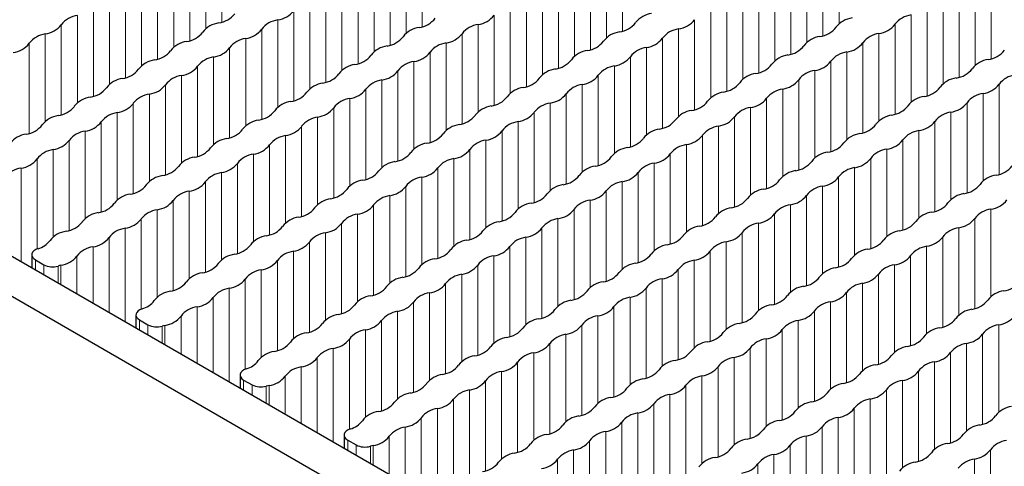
# Paper-space layout 'Blatt2' of a CAD drawing. Header units: millimetres. Extents: x 5 to 418, y 2 to 292.
# Tile 62 of 76: x 252.79 to 268.84, y 212.3 to 219.58. Entities that reach past the tile are written whole.
import ezdxf

# ---------------------------------------------------------------- set-up
doc = ezdxf.new("R2010")
doc.units = ezdxf.units.MM

psp = doc.layouts.new('Blatt2')

# ---------------------------------------------------------------- linework, layer by layer
at = {"color": 7, "linetype": 'Continuous', "lineweight": 25}
for p, q in [((234.87, 225.997), (274.468, 203.138)), ((234.304, 225.671), (273.902, 202.811)), ((252.989, 215.748), (252.989, 215.537)), ((253.048, 215.667), (253.185, 215.587)), ((254.687, 214.768), (254.687, 214.557)), ((254.745, 214.687), (254.882, 214.608)), ((256.384, 213.789), (256.384, 213.578)), ((256.442, 213.707), (256.579, 213.628)), ((258.081, 212.809), (258.081, 212.598)), ((258.139, 212.727), (258.276, 212.648))]:
    psp.add_line(p, q, dxfattribs=at)
at = {"color": 7, "linetype": 'Continuous', "lineweight": 18}
for p, q in [((256.087, 221.011), (256.087, 219.542)), ((259.354, 220.937), (259.354, 219.468)), ((266.149, 220.942), (266.149, 219.516)), ((255.564, 220.709), (255.564, 219.24)), ((255.825, 220.86), (255.825, 219.434)), ((259.092, 220.786), (259.092, 219.36)), ((262.359, 220.713), (262.359, 219.287)), ((262.62, 220.864), (262.62, 219.395)), ((265.887, 220.791), (265.887, 219.321)), ((255.302, 220.558), (255.302, 219.132)), ((258.83, 220.635), (258.83, 219.166)), ((262.097, 220.562), (262.097, 219.093)), ((265.626, 220.639), (265.626, 219.214)), ((255.04, 220.407), (255.04, 218.938)), ((258.569, 220.484), (258.569, 219.058)), ((261.836, 220.411), (261.836, 218.985)), ((265.364, 220.488), (265.364, 219.019)), ((268.631, 220.415), (268.631, 218.946)), ((254.779, 220.256), (254.779, 218.83)), ((258.307, 220.333), (258.307, 218.864)), ((261.574, 220.26), (261.574, 218.791)), ((265.102, 220.337), (265.102, 218.911)), ((268.369, 220.264), (268.369, 218.838)), ((254.517, 220.105), (254.517, 218.636)), ((258.045, 220.182), (258.045, 218.756)), ((261.312, 220.109), (261.312, 218.683)), ((264.841, 220.186), (264.841, 218.717)), ((268.108, 220.113), (268.108, 218.644)), ((254.255, 219.954), (254.255, 218.528)), ((257.784, 220.031), (257.784, 218.562)), ((261.051, 219.958), (261.051, 218.489)), ((264.579, 220.035), (264.579, 218.609)), ((267.846, 219.962), (267.846, 218.536)), ((253.994, 219.803), (253.994, 218.334)), ((257.522, 219.88), (257.522, 218.454)), ((260.789, 219.807), (260.789, 218.381)), ((264.318, 219.884), (264.318, 218.415)), ((267.584, 219.811), (267.584, 218.342)), ((253.732, 219.652), (253.732, 218.226)), ((257.261, 219.729), (257.261, 218.26)), ((260.527, 219.656), (260.527, 218.187)), ((263.794, 219.582), (263.794, 218.113)), ((264.056, 219.733), (264.056, 218.307)), ((267.323, 219.66), (267.323, 218.234)), ((253.47, 219.501), (253.47, 218.031)), ((256.737, 219.427), (256.737, 217.958)), ((256.999, 219.578), (256.999, 218.152)), ((260.266, 219.505), (260.266, 218.079)), ((263.533, 219.431), (263.533, 218.005)), ((267.061, 219.509), (267.061, 218.04)), ((253.209, 219.35), (253.209, 217.924)), ((256.476, 219.276), (256.476, 217.85)), ((260.004, 219.354), (260.004, 217.885)), ((263.271, 219.28), (263.271, 217.811)), ((266.799, 219.358), (266.799, 217.932)), ((252.947, 219.199), (252.947, 217.729)), ((256.214, 219.125), (256.214, 217.656)), ((259.743, 219.203), (259.743, 217.777)), ((263.009, 219.129), (263.009, 217.703)), ((266.538, 219.207), (266.538, 217.738)), ((255.952, 218.974), (255.952, 217.548)), ((259.481, 219.052), (259.481, 217.582)), ((262.748, 218.978), (262.748, 217.509)), ((266.276, 219.056), (266.276, 217.63)), ((255.691, 218.823), (255.691, 217.354)), ((259.219, 218.901), (259.219, 217.475)), ((262.486, 218.827), (262.486, 217.401)), ((266.015, 218.905), (266.015, 217.435)), ((255.429, 218.672), (255.429, 217.246)), ((258.958, 218.749), (258.958, 217.28)), ((262.224, 218.676), (262.224, 217.207)), ((265.753, 218.754), (265.753, 217.328)), ((255.168, 218.521), (255.168, 217.052)), ((258.696, 218.598), (258.696, 217.172)), ((261.963, 218.525), (261.963, 217.099)), ((265.491, 218.603), (265.491, 217.133)), ((268.758, 218.529), (268.758, 217.06)), ((254.906, 218.37), (254.906, 216.944)), ((258.434, 218.447), (258.434, 216.978)), ((261.701, 218.374), (261.701, 216.905)), ((264.968, 218.3), (264.968, 216.831)), ((265.23, 218.451), (265.23, 217.026)), ((268.497, 218.378), (268.497, 216.952)), ((254.644, 218.219), (254.644, 216.75)), ((257.911, 218.145), (257.911, 216.676)), ((258.173, 218.296), (258.173, 216.87)), ((261.44, 218.223), (261.44, 216.797)), ((264.706, 218.149), (264.706, 216.723)), ((268.235, 218.227), (268.235, 216.758)), ((254.383, 218.068), (254.383, 216.642)), ((257.649, 217.994), (257.649, 216.568)), ((261.178, 218.072), (261.178, 216.603)), ((264.445, 217.998), (264.445, 216.529)), ((267.973, 218.076), (267.973, 216.65)), ((254.121, 217.917), (254.121, 216.448)), ((257.388, 217.843), (257.388, 216.374)), ((260.916, 217.921), (260.916, 216.495)), ((264.183, 217.847), (264.183, 216.421)), ((267.712, 217.925), (267.712, 216.456)), ((253.859, 217.766), (253.859, 216.34)), ((257.126, 217.692), (257.126, 216.266)), ((260.655, 217.77), (260.655, 216.301)), ((263.922, 217.696), (263.922, 216.227)), ((267.45, 217.774), (267.45, 216.348)), ((253.598, 217.615), (253.598, 216.146)), ((256.865, 217.541), (256.865, 216.072)), ((260.393, 217.619), (260.393, 216.193)), ((263.66, 217.545), (263.66, 216.119)), ((267.188, 217.623), (267.188, 216.154)), ((253.336, 217.464), (253.336, 216.038)), ((256.603, 217.39), (256.603, 215.964)), ((260.131, 217.468), (260.131, 215.999)), ((263.398, 217.394), (263.398, 215.925)), ((266.927, 217.472), (266.927, 216.046)), ((253.075, 217.313), (253.075, 215.843)), ((256.341, 217.239), (256.341, 215.77)), ((259.87, 217.317), (259.87, 215.891)), ((263.137, 217.243), (263.137, 215.817)), ((266.665, 217.321), (266.665, 215.852)), ((252.813, 217.162), (252.813, 215.639)), ((256.08, 217.088), (256.08, 215.662)), ((259.347, 217.015), (259.347, 215.589)), ((259.608, 217.166), (259.608, 215.697)), ((262.875, 217.092), (262.875, 215.623)), ((266.142, 217.019), (266.142, 215.55)), ((266.403, 217.17), (266.403, 215.744)), ((255.818, 216.937), (255.818, 215.468)), ((259.085, 216.864), (259.085, 215.394)), ((262.613, 216.941), (262.613, 215.515)), ((265.88, 216.868), (265.88, 215.442)), ((255.556, 216.786), (255.556, 215.36)), ((258.823, 216.713), (258.823, 215.287)), ((262.352, 216.79), (262.352, 215.321)), ((265.619, 216.717), (265.619, 215.248)), ((255.295, 216.635), (255.295, 215.166)), ((258.562, 216.562), (258.562, 215.092)), ((262.09, 216.639), (262.09, 215.213)), ((265.357, 216.566), (265.357, 215.14)), ((255.033, 216.484), (255.033, 215.058)), ((258.3, 216.41), (258.3, 214.985)), ((261.828, 216.488), (261.828, 215.019)), ((265.095, 216.415), (265.095, 214.945)), ((268.624, 216.492), (268.624, 215.066)), ((254.772, 216.333), (254.772, 214.863)), ((258.038, 216.259), (258.038, 214.79)), ((261.567, 216.337), (261.567, 214.911)), ((264.834, 216.264), (264.834, 214.838)), ((268.362, 216.341), (268.362, 214.872)), ((254.51, 216.182), (254.51, 214.659)), ((257.777, 216.108), (257.777, 214.682)), ((261.305, 216.186), (261.305, 214.717)), ((264.572, 216.112), (264.572, 214.643)), ((268.101, 216.19), (268.101, 214.764)), ((254.248, 216.031), (254.248, 214.81)), ((257.515, 215.957), (257.515, 214.488)), ((261.044, 216.035), (261.044, 214.609)), ((264.31, 215.961), (264.31, 214.535)), ((267.839, 216.039), (267.839, 214.57)), ((253.987, 215.88), (253.987, 214.961)), ((257.254, 215.806), (257.254, 214.38)), ((260.52, 215.733), (260.52, 214.307)), ((260.782, 215.884), (260.782, 214.415)), ((264.049, 215.81), (264.049, 214.341)), ((267.316, 215.737), (267.316, 214.268)), ((267.577, 215.888), (267.577, 214.462)), ((253.048, 215.667), (253.048, 215.503)), ((253.185, 215.587), (253.185, 215.424)), ((253.463, 215.578), (253.463, 215.263)), ((253.725, 215.729), (253.725, 215.112)), ((256.992, 215.655), (256.992, 214.186)), ((260.259, 215.582), (260.259, 214.113)), ((263.787, 215.659), (263.787, 214.233)), ((267.054, 215.586), (267.054, 214.16)), ((253.417, 215.566), (253.417, 215.29)), ((256.73, 215.504), (256.73, 214.078)), ((259.997, 215.431), (259.997, 214.005)), ((263.526, 215.508), (263.526, 214.039)), ((266.792, 215.435), (266.792, 213.966)), ((256.469, 215.353), (256.469, 213.883)), ((259.735, 215.28), (259.735, 213.811)), ((263.264, 215.357), (263.264, 213.931)), ((266.531, 215.284), (266.531, 213.858)), ((256.207, 215.202), (256.207, 213.68)), ((259.474, 215.129), (259.474, 213.703)), ((263.002, 215.206), (263.002, 213.737)), ((266.269, 215.133), (266.269, 213.664)), ((255.945, 215.051), (255.945, 213.831)), ((259.212, 214.978), (259.212, 213.509)), ((262.741, 215.055), (262.741, 213.629)), ((266.007, 214.982), (266.007, 213.556)), ((255.684, 214.9), (255.684, 213.982)), ((258.951, 214.827), (258.951, 213.401)), ((262.479, 214.904), (262.479, 213.435)), ((265.746, 214.831), (265.746, 213.362)), ((254.745, 214.687), (254.745, 214.524)), ((254.882, 214.608), (254.882, 214.444)), ((255.422, 214.749), (255.422, 214.133)), ((258.689, 214.676), (258.689, 213.206)), ((262.217, 214.753), (262.217, 213.327)), ((265.484, 214.68), (265.484, 213.254)), ((268.751, 214.606), (268.751, 213.18)), ((255.114, 214.586), (255.114, 214.311)), ((255.16, 214.598), (255.16, 214.284)), ((258.427, 214.525), (258.427, 213.099)), ((261.694, 214.451), (261.694, 213.025)), ((261.956, 214.602), (261.956, 213.133)), ((265.223, 214.529), (265.223, 213.06)), ((268.489, 214.455), (268.489, 212.986)), ((258.166, 214.374), (258.166, 212.904)), ((261.433, 214.3), (261.433, 212.831)), ((264.961, 214.378), (264.961, 212.952)), ((268.228, 214.304), (268.228, 212.878)), ((257.904, 214.223), (257.904, 212.7)), ((261.171, 214.149), (261.171, 212.723)), ((264.699, 214.227), (264.699, 212.757)), ((267.966, 214.153), (267.966, 212.684)), ((257.642, 214.071), (257.642, 212.851)), ((260.909, 213.998), (260.909, 212.529)), ((264.438, 214.076), (264.438, 212.65)), ((267.705, 214.002), (267.705, 212.576)), ((257.381, 213.92), (257.381, 213.002)), ((260.648, 213.847), (260.648, 212.421)), ((264.176, 213.925), (264.176, 212.455)), ((267.443, 213.851), (267.443, 212.382)), ((256.442, 213.707), (256.442, 213.544)), ((257.119, 213.769), (257.119, 213.153)), ((260.386, 213.696), (260.386, 212.227)), ((263.914, 213.773), (263.914, 212.348)), ((267.181, 213.7), (267.181, 212.274)), ((256.579, 213.628), (256.579, 213.465)), ((256.811, 213.607), (256.811, 213.331)), ((256.858, 213.618), (256.858, 213.304)), ((260.124, 213.545), (260.124, 212.119)), ((263.653, 213.622), (263.653, 212.153)), ((266.92, 213.549), (266.92, 212.08)), ((259.863, 213.394), (259.863, 211.924)), ((263.391, 213.471), (263.391, 212.045)), ((266.658, 213.398), (266.658, 211.972)), ((259.601, 213.243), (259.601, 211.72)), ((262.868, 213.169), (262.868, 211.743)), ((263.13, 213.32), (263.13, 211.851)), ((266.396, 213.247), (266.396, 211.778)), ((259.339, 213.092), (259.339, 211.871)), ((262.606, 213.018), (262.606, 211.549)), ((266.135, 213.096), (266.135, 211.67)), ((259.078, 212.941), (259.078, 212.022)), ((262.345, 212.867), (262.345, 211.441)), ((265.873, 212.945), (265.873, 211.476)), ((258.139, 212.727), (258.139, 212.564)), ((258.816, 212.79), (258.816, 212.173)), ((262.083, 212.716), (262.083, 211.247)), ((265.612, 212.794), (265.612, 211.368)), ((258.276, 212.648), (258.276, 212.485)), ((258.508, 212.627), (258.508, 212.351)), ((258.555, 212.639), (258.555, 212.324)), ((261.821, 212.565), (261.821, 211.139)), ((265.35, 212.643), (265.35, 211.174)), ((268.617, 212.569), (268.617, 211.1)), ((261.56, 212.414), (261.56, 210.944)), ((265.088, 212.492), (265.088, 211.066)), ((268.355, 212.418), (268.355, 210.992)), ((264.827, 212.341), (264.827, 210.872))]:
    psp.add_line(p, q, dxfattribs=at)
at = {"color": 7, "linetype": 'Continuous', "lineweight": 25, "flags": 128}
for points in [[(253.091, 215.849), (253.054, 215.833), (253.024, 215.813), (253.003, 215.789), (252.991, 215.764), (252.99, 215.737), (253, 215.711), (253.02, 215.687), (253.048, 215.667)], [(254.788, 214.869), (254.751, 214.853), (254.721, 214.833), (254.7, 214.81), (254.688, 214.784), (254.687, 214.757), (254.697, 214.732), (254.717, 214.708), (254.745, 214.687)], [(256.485, 213.889), (256.448, 213.874), (256.418, 213.853), (256.397, 213.83), (256.385, 213.804), (256.384, 213.778), (256.394, 213.752), (256.414, 213.728), (256.442, 213.707)], [(258.182, 212.909), (258.145, 212.894), (258.115, 212.874), (258.094, 212.85), (258.082, 212.825), (258.082, 212.798), (258.091, 212.772), (258.111, 212.748), (258.139, 212.727)]]:
    psp.add_lwpolyline(points, dxfattribs=at)
at = {"color": 7, "linetype": 'Continuous', "lineweight": 25}
for centre, radius, start, end in [((253.789, 219.25), 0.406, 98.1317, 141.8629), ((255.98, 219.931), 0.406, 278.1317, 321.8629), ((256.942, 219.98), 0.406, 278.1317, 321.8629), ((259.247, 219.857), 0.406, 278.1317, 321.8629), ((260.208, 219.906), 0.406, 278.1317, 321.8629), ((263.151, 219.283), 0.406, 98.1317, 141.8629), ((263.475, 219.833), 0.406, 278.1317, 321.8629), ((266.418, 219.209), 0.406, 98.1317, 141.8629), ((267.38, 219.258), 0.406, 98.1317, 141.8629), ((253.151, 219.751), 0.406, 278.1317, 321.8629), ((256.094, 219.128), 0.406, 98.1317, 141.8629), ((256.418, 219.678), 0.406, 278.1317, 321.8629), ((257.056, 219.177), 0.406, 98.1317, 141.8629), ((259.361, 219.054), 0.406, 98.1317, 141.8629), ((260.323, 219.103), 0.406, 98.1317, 141.8629), ((262.513, 219.784), 0.406, 278.1317, 321.8629), ((263.59, 219.03), 0.406, 98.1317, 141.8629), ((265.78, 219.71), 0.406, 278.1317, 321.8629), ((266.742, 219.759), 0.406, 278.1317, 321.8629), ((253.266, 218.948), 0.406, 98.1317, 141.8629), ((255.456, 219.629), 0.406, 278.1317, 321.8629), ((256.533, 218.875), 0.406, 98.1317, 141.8629), ((258.723, 219.555), 0.406, 278.1317, 321.8629), ((259.685, 219.604), 0.406, 278.1317, 321.8629), ((262.628, 218.981), 0.406, 98.1317, 141.8629), ((262.952, 219.531), 0.406, 278.1317, 321.8629), ((265.895, 218.907), 0.406, 98.1317, 141.8629), ((266.857, 218.956), 0.406, 98.1317, 141.8629), ((252.628, 219.449), 0.406, 278.1317, 321.8629), ((255.571, 218.826), 0.406, 98.1317, 141.8629), ((255.895, 219.375), 0.406, 278.1317, 321.8629), ((258.838, 218.752), 0.406, 98.1317, 141.8629), ((259.8, 218.801), 0.406, 98.1317, 141.8629), ((261.99, 219.482), 0.406, 278.1317, 321.8629), ((263.067, 218.728), 0.406, 98.1317, 141.8629), ((265.257, 219.408), 0.406, 278.1317, 321.8629), ((266.219, 219.457), 0.406, 278.1317, 321.8629), ((254.933, 219.327), 0.406, 278.1317, 321.8629), ((256.01, 218.573), 0.406, 98.1317, 141.8629), ((258.2, 219.253), 0.406, 278.1317, 321.8629), ((259.162, 219.302), 0.406, 278.1317, 321.8629), ((262.105, 218.679), 0.406, 98.1317, 141.8629), ((262.429, 219.229), 0.406, 278.1317, 321.8629), ((265.372, 218.605), 0.406, 98.1317, 141.8629), ((266.334, 218.654), 0.406, 98.1317, 141.8629), ((268.524, 219.335), 0.406, 278.1317, 321.8629), ((255.048, 218.524), 0.406, 98.1317, 141.8629), ((255.372, 219.073), 0.406, 278.1317, 321.8629), ((258.315, 218.45), 0.406, 98.1317, 141.8629), ((259.277, 218.499), 0.406, 98.1317, 141.8629), ((261.467, 219.18), 0.406, 278.1317, 321.8629), ((262.543, 218.426), 0.406, 98.1317, 141.8629), ((264.734, 219.106), 0.406, 278.1317, 321.8629), ((265.696, 219.155), 0.406, 278.1317, 321.8629), ((268.001, 219.033), 0.406, 278.1317, 321.8629), ((268.639, 218.532), 0.406, 98.1317, 141.8629), ((254.525, 218.222), 0.406, 98.1317, 141.8629), ((254.41, 219.025), 0.406, 278.1317, 321.8629), ((255.487, 218.27), 0.406, 98.1317, 141.8629), ((257.677, 218.951), 0.406, 278.1317, 321.8629), ((258.639, 219), 0.406, 278.1317, 321.8629), ((260.944, 218.878), 0.406, 278.1317, 321.8629), ((261.582, 218.377), 0.406, 98.1317, 141.8629), ((261.905, 218.926), 0.406, 278.1317, 321.8629), ((264.848, 218.303), 0.406, 98.1317, 141.8629), ((265.81, 218.352), 0.406, 98.1317, 141.8629), ((268.115, 218.23), 0.406, 98.1317, 141.8629), ((269.077, 218.279), 0.406, 98.1317, 141.8629), ((253.887, 218.722), 0.406, 278.1317, 321.8629), ((254.849, 218.771), 0.406, 278.1317, 321.8629), ((257.792, 218.148), 0.406, 98.1317, 141.8629), ((258.753, 218.197), 0.406, 98.1317, 141.8629), ((261.058, 218.075), 0.406, 98.1317, 141.8629), ((262.02, 218.123), 0.406, 98.1317, 141.8629), ((264.21, 218.804), 0.406, 278.1317, 321.8629), ((265.172, 218.853), 0.406, 278.1317, 321.8629), ((267.477, 218.731), 0.406, 278.1317, 321.8629), ((268.439, 218.78), 0.406, 278.1317, 321.8629), ((254.001, 217.919), 0.406, 98.1317, 141.8629), ((254.963, 217.968), 0.406, 98.1317, 141.8629), ((257.154, 218.649), 0.406, 278.1317, 321.8629), ((258.115, 218.698), 0.406, 278.1317, 321.8629), ((260.42, 218.576), 0.406, 278.1317, 321.8629), ((261.382, 218.624), 0.406, 278.1317, 321.8629), ((264.325, 218.001), 0.406, 98.1317, 141.8629), ((264.649, 218.551), 0.406, 278.1317, 321.8629), ((265.287, 218.05), 0.406, 98.1317, 141.8629), ((267.592, 217.928), 0.406, 98.1317, 141.8629), ((268.554, 217.977), 0.406, 98.1317, 141.8629), ((253.363, 218.42), 0.406, 278.1317, 321.8629), ((254.325, 218.469), 0.406, 278.1317, 321.8629), ((257.268, 217.846), 0.406, 98.1317, 141.8629), ((257.592, 218.396), 0.406, 278.1317, 321.8629), ((258.23, 217.895), 0.406, 98.1317, 141.8629), ((260.535, 217.773), 0.406, 98.1317, 141.8629), ((261.497, 217.821), 0.406, 98.1317, 141.8629), ((263.687, 218.502), 0.406, 278.1317, 321.8629), ((264.764, 217.748), 0.406, 98.1317, 141.8629), ((266.954, 218.429), 0.406, 278.1317, 321.8629), ((267.916, 218.477), 0.406, 278.1317, 321.8629), ((253.478, 217.617), 0.406, 98.1317, 141.8629), ((254.44, 217.666), 0.406, 98.1317, 141.8629), ((256.63, 218.347), 0.406, 278.1317, 321.8629), ((257.707, 217.593), 0.406, 98.1317, 141.8629), ((259.897, 218.273), 0.406, 278.1317, 321.8629), ((260.859, 218.322), 0.406, 278.1317, 321.8629), ((263.802, 217.699), 0.406, 98.1317, 141.8629), ((264.126, 218.249), 0.406, 278.1317, 321.8629), ((267.069, 217.626), 0.406, 98.1317, 141.8629), ((268.031, 217.674), 0.406, 98.1317, 141.8629), ((252.84, 218.118), 0.406, 278.1317, 321.8629), ((253.802, 218.167), 0.406, 278.1317, 321.8629), ((256.745, 217.544), 0.406, 98.1317, 141.8629), ((257.069, 218.094), 0.406, 278.1317, 321.8629), ((260.012, 217.47), 0.406, 98.1317, 141.8629), ((260.974, 217.519), 0.406, 98.1317, 141.8629), ((263.164, 218.2), 0.406, 278.1317, 321.8629), ((264.241, 217.446), 0.406, 98.1317, 141.8629), ((266.431, 218.126), 0.406, 278.1317, 321.8629), ((267.393, 218.175), 0.406, 278.1317, 321.8629), ((252.955, 217.315), 0.406, 98.1317, 141.8629), ((253.917, 217.364), 0.406, 98.1317, 141.8629), ((256.107, 218.045), 0.406, 278.1317, 321.8629), ((257.184, 217.291), 0.406, 98.1317, 141.8629), ((259.374, 217.971), 0.406, 278.1317, 321.8629), ((260.336, 218.02), 0.406, 278.1317, 321.8629), ((263.279, 217.397), 0.406, 98.1317, 141.8629), ((263.603, 217.947), 0.406, 278.1317, 321.8629), ((266.546, 217.323), 0.406, 98.1317, 141.8629), ((267.507, 217.372), 0.406, 98.1317, 141.8629), ((253.279, 217.865), 0.406, 278.1317, 321.8629), ((256.222, 217.242), 0.406, 98.1317, 141.8629), ((256.546, 217.792), 0.406, 278.1317, 321.8629), ((259.489, 217.168), 0.406, 98.1317, 141.8629), ((260.45, 217.217), 0.406, 98.1317, 141.8629), ((262.755, 217.095), 0.406, 98.1317, 141.8629), ((262.641, 217.898), 0.406, 278.1317, 321.8629), ((263.717, 217.144), 0.406, 98.1317, 141.8629), ((265.908, 217.824), 0.406, 278.1317, 321.8629), ((266.869, 217.873), 0.406, 278.1317, 321.8629), ((253.394, 217.062), 0.406, 98.1317, 141.8629), ((255.699, 216.94), 0.406, 98.1317, 141.8629), ((255.584, 217.743), 0.406, 278.1317, 321.8629), ((256.66, 216.989), 0.406, 98.1317, 141.8629), ((258.851, 217.669), 0.406, 278.1317, 321.8629), ((259.812, 217.718), 0.406, 278.1317, 321.8629), ((262.117, 217.596), 0.406, 278.1317, 321.8629), ((263.079, 217.645), 0.406, 278.1317, 321.8629), ((266.022, 217.021), 0.406, 98.1317, 141.8629), ((266.984, 217.07), 0.406, 98.1317, 141.8629), ((252.756, 217.563), 0.406, 278.1317, 321.8629), ((255.061, 217.441), 0.406, 278.1317, 321.8629), ((256.022, 217.49), 0.406, 278.1317, 321.8629), ((258.965, 216.866), 0.406, 98.1317, 141.8629), ((259.927, 216.915), 0.406, 98.1317, 141.8629), ((262.232, 216.793), 0.406, 98.1317, 141.8629), ((263.194, 216.842), 0.406, 98.1317, 141.8629), ((265.384, 217.522), 0.406, 278.1317, 321.8629), ((266.346, 217.571), 0.406, 278.1317, 321.8629), ((268.651, 217.449), 0.406, 278.1317, 321.8629), ((252.87, 216.76), 0.406, 98.1317, 141.8629), ((255.175, 216.638), 0.406, 98.1317, 141.8629), ((256.137, 216.687), 0.406, 98.1317, 141.8629), ((258.327, 217.367), 0.406, 278.1317, 321.8629), ((259.404, 216.613), 0.406, 98.1317, 141.8629), ((259.289, 217.416), 0.406, 278.1317, 321.8629), ((261.594, 217.294), 0.406, 278.1317, 321.8629), ((262.556, 217.343), 0.406, 278.1317, 321.8629), ((265.499, 216.719), 0.406, 98.1317, 141.8629), ((265.823, 217.269), 0.406, 278.1317, 321.8629), ((266.461, 216.768), 0.406, 98.1317, 141.8629), ((268.766, 216.646), 0.406, 98.1317, 141.8629), ((254.537, 217.139), 0.406, 278.1317, 321.8629), ((255.499, 217.188), 0.406, 278.1317, 321.8629), ((258.442, 216.564), 0.406, 98.1317, 141.8629), ((258.766, 217.114), 0.406, 278.1317, 321.8629), ((261.709, 216.491), 0.406, 98.1317, 141.8629), ((262.671, 216.54), 0.406, 98.1317, 141.8629), ((264.861, 217.22), 0.406, 278.1317, 321.8629), ((265.938, 216.466), 0.406, 98.1317, 141.8629), ((268.128, 217.147), 0.406, 278.1317, 321.8629), ((254.652, 216.336), 0.406, 98.1317, 141.8629), ((255.614, 216.385), 0.406, 98.1317, 141.8629), ((257.804, 217.065), 0.406, 278.1317, 321.8629), ((258.881, 216.311), 0.406, 98.1317, 141.8629), ((261.071, 216.992), 0.406, 278.1317, 321.8629), ((262.033, 217.041), 0.406, 278.1317, 321.8629), ((264.976, 216.417), 0.406, 98.1317, 141.8629), ((265.3, 216.967), 0.406, 278.1317, 321.8629), ((268.243, 216.344), 0.406, 98.1317, 141.8629), ((254.014, 216.837), 0.406, 278.1317, 321.8629), ((254.976, 216.885), 0.406, 278.1317, 321.8629), ((257.919, 216.262), 0.406, 98.1317, 141.8629), ((258.243, 216.812), 0.406, 278.1317, 321.8629), ((261.186, 216.189), 0.406, 98.1317, 141.8629), ((262.147, 216.238), 0.406, 98.1317, 141.8629), ((264.338, 216.918), 0.406, 278.1317, 321.8629), ((265.414, 216.164), 0.406, 98.1317, 141.8629), ((267.605, 216.845), 0.406, 278.1317, 321.8629), ((268.566, 216.894), 0.406, 278.1317, 321.8629), ((254.129, 216.034), 0.406, 98.1317, 141.8629), ((255.091, 216.082), 0.406, 98.1317, 141.8629), ((257.281, 216.763), 0.406, 278.1317, 321.8629), ((258.357, 216.009), 0.406, 98.1317, 141.8629), ((260.548, 216.69), 0.406, 278.1317, 321.8629), ((261.509, 216.738), 0.406, 278.1317, 321.8629), ((264.452, 216.115), 0.406, 98.1317, 141.8629), ((264.776, 216.665), 0.406, 278.1317, 321.8629), ((267.719, 216.042), 0.406, 98.1317, 141.8629), ((268.681, 216.091), 0.406, 98.1317, 141.8629), ((253.491, 216.534), 0.406, 278.1317, 321.8629), ((254.453, 216.583), 0.406, 278.1317, 321.8629), ((257.396, 215.96), 0.406, 98.1317, 141.8629), ((257.719, 216.51), 0.406, 278.1317, 321.8629), ((260.662, 215.887), 0.406, 98.1317, 141.8629), ((261.624, 215.936), 0.406, 98.1317, 141.8629), ((263.929, 215.813), 0.406, 98.1317, 141.8629), ((263.814, 216.616), 0.406, 278.1317, 321.8629), ((264.891, 215.862), 0.406, 98.1317, 141.8629), ((267.081, 216.543), 0.406, 278.1317, 321.8629), ((268.043, 216.592), 0.406, 278.1317, 321.8629), ((253.605, 215.731), 0.406, 98.1317, 141.8629), ((254.567, 215.78), 0.406, 98.1317, 141.8629), ((256.872, 215.658), 0.406, 98.1317, 141.8629), ((256.758, 216.461), 0.406, 278.1317, 321.8629), ((257.834, 215.707), 0.406, 98.1317, 141.8629), ((260.024, 216.388), 0.406, 278.1317, 321.8629), ((260.986, 216.436), 0.406, 278.1317, 321.8629), ((263.291, 216.314), 0.406, 278.1317, 321.8629), ((264.253, 216.363), 0.406, 278.1317, 321.8629), ((267.196, 215.74), 0.406, 98.1317, 141.8629), ((268.158, 215.789), 0.406, 98.1317, 141.8629), ((252.997, 216.197), 0.361, 285.1044, 323.4388), ((253.929, 216.281), 0.406, 278.1317, 321.8629), ((256.234, 216.159), 0.406, 278.1317, 321.8629), ((257.196, 216.208), 0.406, 278.1317, 321.8629), ((260.139, 215.585), 0.406, 98.1317, 141.8629), ((261.101, 215.633), 0.406, 98.1317, 141.8629), ((263.406, 215.511), 0.406, 98.1317, 141.8629), ((264.368, 215.56), 0.406, 98.1317, 141.8629), ((266.558, 216.241), 0.406, 278.1317, 321.8629), ((267.52, 216.289), 0.406, 278.1317, 321.8629), ((254.044, 215.478), 0.406, 98.1317, 141.8629), ((256.349, 215.356), 0.406, 98.1317, 141.8629), ((257.311, 215.405), 0.406, 98.1317, 141.8629), ((259.501, 216.085), 0.406, 278.1317, 321.8629), ((260.578, 215.331), 0.406, 98.1317, 141.8629), ((260.463, 216.134), 0.406, 278.1317, 321.8629), ((262.768, 216.012), 0.406, 278.1317, 321.8629), ((263.73, 216.061), 0.406, 278.1317, 321.8629), ((266.673, 215.438), 0.406, 98.1317, 141.8629), ((266.997, 215.987), 0.406, 278.1317, 321.8629), ((267.635, 215.486), 0.406, 98.1317, 141.8629), ((253.328, 215.866), 0.313, 242.9191, 286.5092), ((253.596, 214.947), 0.644, 101.9191, 106.2152), ((253.406, 215.979), 0.406, 278.1317, 321.8629), ((255.711, 215.857), 0.406, 278.1317, 321.8629), ((256.673, 215.906), 0.406, 278.1317, 321.8629), ((259.616, 215.282), 0.406, 98.1317, 141.8629), ((259.94, 215.832), 0.406, 278.1317, 321.8629), ((262.883, 215.209), 0.406, 98.1317, 141.8629), ((263.845, 215.258), 0.406, 98.1317, 141.8629), ((266.035, 215.939), 0.406, 278.1317, 321.8629), ((267.111, 215.184), 0.406, 98.1317, 141.8629), ((255.826, 215.054), 0.406, 98.1317, 141.8629), ((256.788, 215.103), 0.406, 98.1317, 141.8629), ((258.978, 215.783), 0.406, 278.1317, 321.8629), ((260.054, 215.029), 0.406, 98.1317, 141.8629), ((262.245, 215.71), 0.406, 278.1317, 321.8629), ((263.207, 215.759), 0.406, 278.1317, 321.8629), ((266.15, 215.136), 0.406, 98.1317, 141.8629), ((266.473, 215.685), 0.406, 278.1317, 321.8629), ((255.188, 215.555), 0.406, 278.1317, 321.8629), ((256.15, 215.604), 0.406, 278.1317, 321.8629), ((259.093, 214.98), 0.406, 98.1317, 141.8629), ((259.416, 215.53), 0.406, 278.1317, 321.8629), ((262.359, 214.907), 0.406, 98.1317, 141.8629), ((263.321, 214.956), 0.406, 98.1317, 141.8629), ((265.512, 215.636), 0.406, 278.1317, 321.8629), ((266.588, 214.882), 0.406, 98.1317, 141.8629), ((268.778, 215.563), 0.406, 278.1317, 321.8629), ((255.303, 214.752), 0.406, 98.1317, 141.8629), ((256.264, 214.801), 0.406, 98.1317, 141.8629), ((258.455, 215.481), 0.406, 278.1317, 321.8629), ((259.531, 214.727), 0.406, 98.1317, 141.8629), ((261.721, 215.408), 0.406, 278.1317, 321.8629), ((262.683, 215.457), 0.406, 278.1317, 321.8629), ((265.626, 214.833), 0.406, 98.1317, 141.8629), ((265.95, 215.383), 0.406, 278.1317, 321.8629), ((268.893, 214.76), 0.406, 98.1317, 141.8629), ((254.694, 215.217), 0.361, 285.1044, 323.4388), ((255.626, 215.302), 0.406, 278.1317, 321.8629), ((257.931, 215.179), 0.406, 278.1317, 321.8629), ((258.569, 214.678), 0.406, 98.1317, 141.8629), ((258.893, 215.228), 0.406, 278.1317, 321.8629), ((261.836, 214.605), 0.406, 98.1317, 141.8629), ((262.798, 214.654), 0.406, 98.1317, 141.8629), ((265.103, 214.531), 0.406, 98.1317, 141.8629), ((264.988, 215.334), 0.406, 278.1317, 321.8629), ((266.065, 214.58), 0.406, 98.1317, 141.8629), ((268.255, 215.261), 0.406, 278.1317, 321.8629), ((255.741, 214.499), 0.406, 98.1317, 141.8629), ((258.046, 214.376), 0.406, 98.1317, 141.8629), ((259.008, 214.425), 0.406, 98.1317, 141.8629), ((261.198, 215.106), 0.406, 278.1317, 321.8629), ((262.16, 215.155), 0.406, 278.1317, 321.8629), ((264.465, 215.032), 0.406, 278.1317, 321.8629), ((265.427, 215.081), 0.406, 278.1317, 321.8629), ((268.37, 214.458), 0.406, 98.1317, 141.8629), ((255.025, 214.887), 0.313, 242.9191, 286.5092), ((255.103, 215), 0.406, 278.1317, 321.8629), ((257.408, 214.877), 0.406, 278.1317, 321.8629), ((258.37, 214.926), 0.406, 278.1317, 321.8629), ((261.313, 214.303), 0.406, 98.1317, 141.8629), ((262.275, 214.352), 0.406, 98.1317, 141.8629), ((264.58, 214.229), 0.406, 98.1317, 141.8629), ((265.542, 214.278), 0.406, 98.1317, 141.8629), ((267.732, 214.959), 0.406, 278.1317, 321.8629), ((268.808, 214.205), 0.406, 98.1317, 141.8629), ((268.694, 215.008), 0.406, 278.1317, 321.8629), ((255.294, 213.968), 0.644, 101.9191, 106.2152), ((257.523, 214.074), 0.406, 98.1317, 141.8629), ((258.485, 214.123), 0.406, 98.1317, 141.8629), ((260.675, 214.804), 0.406, 278.1317, 321.8629), ((261.752, 214.05), 0.406, 98.1317, 141.8629), ((261.637, 214.853), 0.406, 278.1317, 321.8629), ((263.942, 214.73), 0.406, 278.1317, 321.8629), ((264.904, 214.779), 0.406, 278.1317, 321.8629), ((267.847, 214.156), 0.406, 98.1317, 141.8629), ((268.17, 214.706), 0.406, 278.1317, 321.8629), ((256.885, 214.575), 0.406, 278.1317, 321.8629), ((257.847, 214.624), 0.406, 278.1317, 321.8629), ((260.79, 214.001), 0.406, 98.1317, 141.8629), ((261.114, 214.551), 0.406, 278.1317, 321.8629), ((264.057, 213.927), 0.406, 98.1317, 141.8629), ((265.018, 213.976), 0.406, 98.1317, 141.8629), ((267.209, 214.657), 0.406, 278.1317, 321.8629), ((268.285, 213.903), 0.406, 98.1317, 141.8629), ((257, 213.772), 0.406, 98.1317, 141.8629), ((257.961, 213.821), 0.406, 98.1317, 141.8629), ((260.152, 214.502), 0.406, 278.1317, 321.8629), ((261.228, 213.748), 0.406, 98.1317, 141.8629), ((263.419, 214.428), 0.406, 278.1317, 321.8629), ((264.38, 214.477), 0.406, 278.1317, 321.8629), ((267.323, 213.854), 0.406, 98.1317, 141.8629), ((267.647, 214.404), 0.406, 278.1317, 321.8629), ((256.391, 214.238), 0.361, 285.1044, 323.4388), ((257.323, 214.322), 0.406, 278.1317, 321.8629), ((260.266, 213.699), 0.406, 98.1317, 141.8629), ((260.59, 214.248), 0.406, 278.1317, 321.8629), ((263.533, 213.625), 0.406, 98.1317, 141.8629), ((264.495, 213.674), 0.406, 98.1317, 141.8629), ((266.685, 214.355), 0.406, 278.1317, 321.8629), ((267.762, 213.601), 0.406, 98.1317, 141.8629), ((257.438, 213.519), 0.406, 98.1317, 141.8629), ((259.628, 214.2), 0.406, 278.1317, 321.8629), ((260.705, 213.445), 0.406, 98.1317, 141.8629), ((262.895, 214.126), 0.406, 278.1317, 321.8629), ((263.857, 214.175), 0.406, 278.1317, 321.8629), ((266.8, 213.552), 0.406, 98.1317, 141.8629), ((267.124, 214.101), 0.406, 278.1317, 321.8629), ((256.8, 214.02), 0.406, 278.1317, 321.8629), ((259.105, 213.897), 0.406, 278.1317, 321.8629), ((259.743, 213.397), 0.406, 98.1317, 141.8629), ((260.067, 213.946), 0.406, 278.1317, 321.8629), ((263.01, 213.323), 0.406, 98.1317, 141.8629), ((263.972, 213.372), 0.406, 98.1317, 141.8629), ((266.277, 213.25), 0.406, 98.1317, 141.8629), ((266.162, 214.053), 0.406, 278.1317, 321.8629), ((267.239, 213.299), 0.406, 98.1317, 141.8629), ((256.722, 213.907), 0.313, 242.9191, 286.5092), ((256.991, 212.988), 0.644, 101.9191, 106.2152), ((259.22, 213.094), 0.406, 98.1317, 141.8629), ((260.182, 213.143), 0.406, 98.1317, 141.8629), ((262.372, 213.824), 0.406, 278.1317, 321.8629), ((263.334, 213.873), 0.406, 278.1317, 321.8629), ((265.639, 213.751), 0.406, 278.1317, 321.8629), ((266.601, 213.799), 0.406, 278.1317, 321.8629), ((258.582, 213.595), 0.406, 278.1317, 321.8629), ((259.544, 213.644), 0.406, 278.1317, 321.8629), ((262.487, 213.021), 0.406, 98.1317, 141.8629), ((263.449, 213.07), 0.406, 98.1317, 141.8629), ((265.754, 212.948), 0.406, 98.1317, 141.8629), ((266.715, 212.996), 0.406, 98.1317, 141.8629), ((258.697, 212.792), 0.406, 98.1317, 141.8629), ((259.658, 212.841), 0.406, 98.1317, 141.8629), ((261.849, 213.522), 0.406, 278.1317, 321.8629), ((262.925, 212.768), 0.406, 98.1317, 141.8629), ((262.811, 213.571), 0.406, 278.1317, 321.8629), ((265.116, 213.448), 0.406, 278.1317, 321.8629), ((266.077, 213.497), 0.406, 278.1317, 321.8629), ((269.02, 212.874), 0.406, 98.1317, 141.8629), ((258.088, 213.258), 0.361, 285.1044, 323.4388), ((259.02, 213.342), 0.406, 278.1317, 321.8629), ((261.963, 212.719), 0.406, 98.1317, 141.8629), ((262.287, 213.269), 0.406, 278.1317, 321.8629), ((265.23, 212.645), 0.406, 98.1317, 141.8629), ((266.192, 212.694), 0.406, 98.1317, 141.8629), ((268.382, 213.375), 0.406, 278.1317, 321.8629), ((259.135, 212.539), 0.406, 98.1317, 141.8629), ((261.325, 213.22), 0.406, 278.1317, 321.8629), ((262.402, 212.466), 0.406, 98.1317, 141.8629), ((264.592, 213.146), 0.406, 278.1317, 321.8629), ((265.554, 213.195), 0.406, 278.1317, 321.8629), ((268.497, 212.572), 0.406, 98.1317, 141.8629), ((258.497, 213.04), 0.406, 278.1317, 321.8629), ((261.44, 212.417), 0.406, 98.1317, 141.8629), ((261.764, 212.967), 0.406, 278.1317, 321.8629), ((264.707, 212.343), 0.406, 98.1317, 141.8629), ((265.669, 212.392), 0.406, 98.1317, 141.8629), ((267.859, 213.073), 0.406, 278.1317, 321.8629), ((268.936, 212.319), 0.406, 98.1317, 141.8629), ((258.419, 212.927), 0.313, 242.9191, 286.5092), ((258.688, 212.008), 0.644, 101.9191, 106.2152), ((260.802, 212.918), 0.406, 278.1317, 321.8629), ((261.879, 212.164), 0.406, 98.1317, 141.8629), ((264.069, 212.844), 0.406, 278.1317, 321.8629), ((265.031, 212.893), 0.406, 278.1317, 321.8629), ((267.336, 212.771), 0.406, 278.1317, 321.8629), ((267.974, 212.27), 0.406, 98.1317, 141.8629), ((268.298, 212.82), 0.406, 278.1317, 321.8629), ((260.279, 212.616), 0.406, 278.1317, 321.8629), ((260.917, 212.115), 0.406, 98.1317, 141.8629), ((261.241, 212.665), 0.406, 278.1317, 321.8629), ((264.184, 212.041), 0.406, 98.1317, 141.8629), ((265.146, 212.09), 0.406, 98.1317, 141.8629), ((267.451, 211.968), 0.406, 98.1317, 141.8629), ((268.412, 212.017), 0.406, 98.1317, 141.8629), ((264.508, 212.591), 0.406, 278.1317, 321.8629)]:
    psp.add_arc(centre, radius, start, end, dxfattribs=at)

doc.saveas('drawing.dxf')
